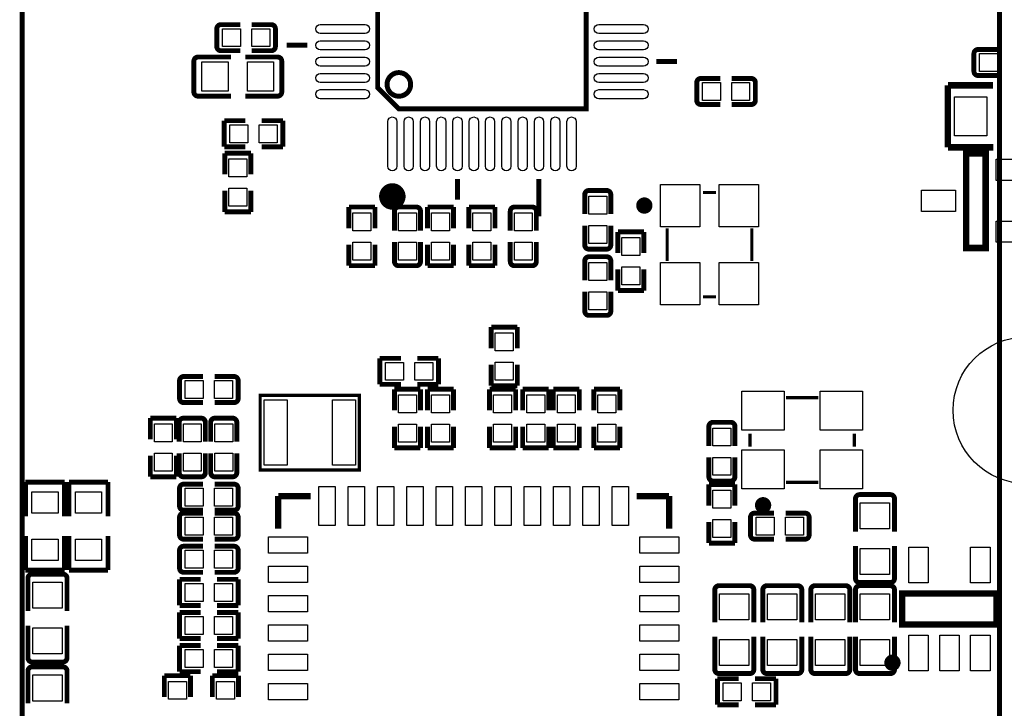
# Model space of a CAD drawing. Extents: x 5 to 312, y -2 to 102.
# Tile 12 of 20: x 100 to 130, y 25 to 47. Entities that reach past the tile are written whole.
import ezdxf

# ---------------------------------------------------------------- set-up
doc = ezdxf.new("R2010")
doc.units = 0
doc.header["$MEASUREMENT"] = 0
doc.layers.add('PG_SILKSCREEN_TOP', color=7, linetype='CONTINUOUS')
doc.layers.add('PIN_TOP', color=3, linetype='CONTINUOUS')

msp = doc.modelspace()

# ---------------------------------------------------------------- linework, layer by layer
at = {"layer": 'PG_SILKSCREEN_TOP'}
for points, const_width in [([(100.31481, 64.643), (100.31481, 18.3261)], 0.1524), ([(130.31719, 18.37939), (130.31719, 64.643)], 0.1524), ([(117.6274, 43.7896), (111.87684, 43.7896), (111.2266, 44.43984), (111.2266, 50.1904), (117.6274, 50.1904), (117.6274, 43.7896)], 0.1524), ([(106.2881, 45.7007), (106.2881, 46.247)], 0.15001), ([(106.4151, 46.374), (107.01279, 46.374)], 0.15001), ([(107.9609, 46.374), (107.36331, 46.374)], 0.15001), ([(108.0879, 46.247), (108.0879, 45.7007)], 0.15001), ([(106.4151, 45.5737), (107.01279, 45.5737)], 0.15001), ([(107.9609, 45.5737), (107.36331, 45.5737)], 0.15001), ([(109.07268, 45.74032), (108.43768, 45.74032)], 0.1524), ([(129.6561, 45.612), (130.25379, 45.612)], 0.15001), ([(105.71226, 45.37964), (106.72166, 45.37964)], 0.15011), ([(108.15574, 45.37964), (107.16311, 45.37964)], 0.15011), ([(129.5291, 44.9387), (129.5291, 45.485)], 0.15001), ([(105.58526, 44.30776), (105.58526, 45.25264)], 0.15011), ([(108.28274, 45.25264), (108.28274, 44.30776)], 0.15011), ([(119.78132, 45.23994), (120.41632, 45.23994)], 0.1524), ([(121.1471, 44.7233), (121.74469, 44.7233)], 0.15001), ([(122.6929, 44.7233), (122.09521, 44.7233)], 0.15001), ([(129.6561, 44.8117), (130.25379, 44.8117)], 0.15001), ([(121.0201, 44.05), (121.0201, 44.5963)], 0.15001), ([(122.8199, 44.5963), (122.8199, 44.05)], 0.15001), ([(128.72898, 44.51096), (128.72898, 42.61104)], 0.1999), ([(130.11252, 44.51096), (128.72898, 44.51096)], 0.1999), ([(105.71226, 44.18076), (106.72166, 44.18076)], 0.15011), ([(108.15574, 44.18076), (107.16311, 44.18076)], 0.15011), ([(121.1471, 43.923), (121.74469, 43.923)], 0.15001), ([(122.6929, 43.923), (122.09521, 43.923)], 0.15001), ([(106.5167, 43.4276), (106.5167, 42.6276)], 0.15009), ([(107.16669, 43.4276), (106.5167, 43.4276)], 0.15009), ([(107.66651, 43.4276), (108.3165, 43.4276)], 0.15009), ([(108.3165, 43.4276), (108.3165, 42.6276)], 0.15009), ([(106.5167, 42.6276), (107.16669, 42.6276)], 0.15009), ([(108.3165, 42.6276), (107.66651, 42.6276)], 0.15009), ([(128.72898, 42.61104), (130.12318, 42.61104)], 0.1999), ([(106.534, 42.4289), (107.334, 42.4289)], 0.15009), ([(106.534, 41.77891), (106.534, 42.4289)], 0.15009), ([(107.334, 42.4289), (107.334, 41.77891)], 0.15009), ([(129.8908, 42.42021), (129.8908, 39.52019), (129.2908, 39.52019), (129.2908, 42.42021), (129.8908, 42.42021)], 0.2), ([(113.6777, 41.63568), (113.6777, 41.00068)], 0.1524), ([(116.17706, 41.63568), (116.17706, 40.49268)], 0.1524), ([(106.534, 41.27909), (106.534, 40.6291)], 0.15009), ([(107.334, 40.6291), (107.334, 41.27909)], 0.15009), ([(117.5827, 41.1589), (117.5827, 40.56121)], 0.15001), ([(117.7097, 41.2859), (118.256, 41.2859)], 0.15001), ([(118.383, 41.1589), (118.383, 40.56121)], 0.15001), ([(121.612, 41.224), (121.212, 41.224)], 0.1), ([(110.344, 40.7779), (110.344, 40.12791)], 0.15009), ([(111.144, 40.7779), (110.344, 40.7779)], 0.15009), ([(111.144, 40.12791), (111.144, 40.7779)], 0.15009), ([(111.868, 40.7779), (112.4143, 40.7779)], 0.15001), ([(112.757, 40.7779), (112.757, 40.12791)], 0.15009), ([(113.557, 40.7779), (112.757, 40.7779)], 0.15009), ([(113.557, 40.12791), (113.557, 40.7779)], 0.15009), ([(114.027, 40.7779), (114.027, 40.12791)], 0.15009), ([(114.827, 40.7779), (114.027, 40.7779)], 0.15009), ([(114.827, 40.12791), (114.827, 40.7779)], 0.15009), ([(115.424, 40.7779), (115.9703, 40.7779)], 0.15001), ([(106.534, 40.6291), (107.334, 40.6291)], 0.15009), ([(111.741, 40.6509), (111.741, 40.05331)], 0.15001), ([(112.5413, 40.6509), (112.5413, 40.05331)], 0.15001), ([(115.297, 40.6509), (115.297, 40.05331)], 0.15001), ([(116.0973, 40.6509), (116.0973, 40.05331)], 0.15001), ([(117.5827, 39.6131), (117.5827, 40.21069)], 0.15001), ([(118.383, 39.6131), (118.383, 40.21069)], 0.15001), ([(118.599, 40.0159), (118.599, 39.36591)], 0.15009), ([(119.399, 40.0159), (118.599, 40.0159)], 0.15009), ([(119.399, 39.36591), (119.399, 40.0159)], 0.15009), ([(120.112, 40.124), (120.112, 39.124)], 0.1), ([(122.712, 40.124), (122.712, 39.124)], 0.1), ([(110.344, 38.9781), (110.344, 39.62809)], 0.15009), ([(111.144, 39.62809), (111.144, 38.9781)], 0.15009), ([(111.741, 39.1051), (111.741, 39.70279)], 0.15001), ([(112.5413, 39.1051), (112.5413, 39.70279)], 0.15001), ([(112.757, 38.9781), (112.757, 39.62809)], 0.15009), ([(113.557, 39.62809), (113.557, 38.9781)], 0.15009), ([(114.027, 38.9781), (114.027, 39.62809)], 0.15009), ([(114.827, 39.62809), (114.827, 38.9781)], 0.15009), ([(115.297, 39.1051), (115.297, 39.70279)], 0.15001), ([(116.0973, 39.1051), (116.0973, 39.70279)], 0.15001), ([(118.256, 39.4861), (117.7097, 39.4861)], 0.15001), ([(117.71, 39.2539), (118.2563, 39.2539)], 0.15001), ([(111.144, 38.9781), (110.344, 38.9781)], 0.15009), ([(112.4143, 38.9781), (111.868, 38.9781)], 0.15001), ([(113.557, 38.9781), (112.757, 38.9781)], 0.15009), ([(114.827, 38.9781), (114.027, 38.9781)], 0.15009), ([(115.9703, 38.9781), (115.424, 38.9781)], 0.15001), ([(117.583, 39.1269), (117.583, 38.52931)], 0.15001), ([(118.3833, 39.1269), (118.3833, 38.52931)], 0.15001), ([(118.599, 38.2161), (118.599, 38.86609)], 0.15009), ([(119.399, 38.86609), (119.399, 38.2161)], 0.15009), ([(117.583, 37.5811), (117.583, 38.17879)], 0.15001), ([(118.3833, 37.5811), (118.3833, 38.17879)], 0.15001), ([(119.399, 38.2161), (118.599, 38.2161)], 0.15009), ([(121.212, 38.024), (121.612, 38.024)], 0.1), ([(118.2563, 37.4541), (117.71, 37.4541)], 0.15001), ([(115.5128, 37.0949), (114.7128, 37.0949)], 0.15009), ([(114.7128, 37.0949), (114.7128, 36.44491)], 0.15009), ([(115.5128, 36.44491), (115.5128, 37.0949)], 0.15009), ([(111.2919, 35.3378), (111.2919, 36.1378)], 0.15009), ([(111.2919, 36.1378), (111.94189, 36.1378)], 0.15009), ([(113.0917, 36.1378), (112.44171, 36.1378)], 0.15009), ([(113.0917, 35.3378), (113.0917, 36.1378)], 0.15009), ([(114.7128, 35.2951), (114.7128, 35.94509)], 0.15009), ([(115.5128, 35.94509), (115.5128, 35.2951)], 0.15009), ([(105.1451, 34.9057), (105.1451, 35.452)], 0.15001), ([(105.2721, 35.579), (105.86979, 35.579)], 0.15001), ([(106.8179, 35.579), (106.22031, 35.579)], 0.15001), ([(106.9449, 35.452), (106.9449, 34.9057)], 0.15001), ([(111.94189, 35.3378), (111.2919, 35.3378)], 0.15009), ([(112.44171, 35.3378), (113.0917, 35.3378)], 0.15009), ([(115.5128, 35.2951), (114.7128, 35.2951)], 0.15009), ([(112.541, 35.1899), (111.741, 35.1899)], 0.15009), ([(111.741, 35.1899), (111.741, 34.53991)], 0.15009), ([(112.541, 34.53991), (112.541, 35.1899)], 0.15009), ([(113.557, 35.1899), (112.757, 35.1899)], 0.15009), ([(112.757, 35.1899), (112.757, 34.53991)], 0.15009), ([(113.557, 34.53991), (113.557, 35.1899)], 0.15009), ([(115.462, 35.18992), (114.662, 35.18992)], 0.15009), ([(114.662, 35.18992), (114.662, 34.53991)], 0.15009), ([(115.462, 34.53991), (115.462, 35.18992)], 0.15009), ([(116.478, 35.1899), (115.678, 35.1899)], 0.15009), ([(115.678, 35.1899), (115.678, 34.53991)], 0.15009), ([(116.478, 34.53991), (116.478, 35.1899)], 0.15009), ([(117.4178, 35.1899), (116.6178, 35.1899)], 0.15009), ([(116.6178, 35.1899), (116.6178, 34.53991)], 0.15009), ([(117.4178, 34.53991), (117.4178, 35.1899)], 0.15009), ([(118.6624, 35.1899), (117.8624, 35.1899)], 0.15009), ([(117.8624, 35.1899), (117.8624, 34.53991)], 0.15009), ([(118.6624, 34.53991), (118.6624, 35.1899)], 0.15009), ([(105.2721, 34.7787), (105.86979, 34.7787)], 0.15001), ([(106.8179, 34.7787), (106.22031, 34.7787)], 0.15001), ([(110.6678, 32.7152), (110.6678, 35.0012), (107.6198, 35.0012), (107.6198, 32.7152), (110.6678, 32.7152)], 0.1016), ([(123.7568, 34.9296), (124.7568, 34.9296)], 0.1), ([(105.048, 34.3009), (104.248, 34.3009)], 0.15009), ([(104.248, 34.3009), (104.248, 33.65091)], 0.15009), ([(105.048, 33.65091), (105.048, 34.3009)], 0.15009), ([(105.1367, 34.1739), (105.1367, 33.57621)], 0.15001), ([(105.2637, 34.3009), (105.81, 34.3009)], 0.15001), ([(105.937, 34.1739), (105.937, 33.57621)], 0.15001), ([(106.1019, 34.1739), (106.1019, 33.57621)], 0.15001), ([(106.2289, 34.3009), (106.7752, 34.3009)], 0.15001), ([(106.9022, 34.1739), (106.9022, 33.57621)], 0.15001), ([(121.5197, 34.1739), (122.066, 34.1739)], 0.15001), ([(111.741, 33.3901), (111.741, 34.04009)], 0.15009), ([(112.541, 34.04009), (112.541, 33.3901)], 0.15009), ([(112.757, 33.3901), (112.757, 34.04009)], 0.15009), ([(113.557, 34.04009), (113.557, 33.3901)], 0.15009), ([(114.662, 33.39008), (114.662, 34.04009)], 0.15009), ([(115.462, 34.04009), (115.462, 33.39008)], 0.15009), ([(115.678, 33.3901), (115.678, 34.04009)], 0.15009), ([(116.478, 34.04009), (116.478, 33.3901)], 0.15009), ([(116.6178, 33.3901), (116.6178, 34.04009)], 0.15009), ([(117.4178, 34.04009), (117.4178, 33.3901)], 0.15009), ([(117.8624, 33.3901), (117.8624, 34.04009)], 0.15009), ([(118.6624, 34.04009), (118.6624, 33.3901)], 0.15009), ([(121.3927, 34.0469), (121.3927, 33.44921)], 0.15001), ([(122.193, 34.0469), (122.193, 33.44921)], 0.15001), ([(122.6568, 33.8296), (122.6568, 33.4296)], 0.1), ([(125.8568, 33.4296), (125.8568, 33.8296)], 0.1), ([(105.1367, 32.6281), (105.1367, 33.22569)], 0.15001), ([(105.937, 32.6281), (105.937, 33.22569)], 0.15001), ([(106.1019, 32.6281), (106.1019, 33.22569)], 0.15001), ([(106.9022, 32.6281), (106.9022, 33.22569)], 0.15001), ([(112.541, 33.3901), (111.741, 33.3901)], 0.15009), ([(113.557, 33.3901), (112.757, 33.3901)], 0.15009), ([(115.462, 33.39008), (114.662, 33.39008)], 0.15009), ([(116.478, 33.3901), (115.678, 33.3901)], 0.15009), ([(117.4178, 33.3901), (116.6178, 33.3901)], 0.15009), ([(118.6624, 33.3901), (117.8624, 33.3901)], 0.15009), ([(104.248, 32.5011), (104.248, 33.15109)], 0.15009), ([(105.048, 33.15109), (105.048, 32.5011)], 0.15009), ([(121.3927, 32.5011), (121.3927, 33.09869)], 0.15001), ([(122.193, 32.5011), (122.193, 33.09869)], 0.15001), ([(101.61575, 32.33801), (100.41585, 32.33801)], 0.15011), ([(100.41585, 32.33801), (100.41585, 31.28797)], 0.15011), ([(101.61575, 31.28797), (101.61575, 32.33801)], 0.15011), ([(102.94965, 32.33801), (101.74976, 32.33801)], 0.15011), ([(101.74976, 32.33801), (101.74976, 31.28797)], 0.15011), ([(102.94965, 31.28797), (102.94965, 32.33801)], 0.15011), ([(105.048, 32.5011), (104.248, 32.5011)], 0.15009), ([(105.81, 32.5011), (105.2637, 32.5011)], 0.15001), ([(105.2721, 32.277), (105.86979, 32.277)], 0.15001), ([(106.8179, 32.277), (106.22031, 32.277)], 0.15001), ([(106.7752, 32.5011), (106.2289, 32.5011)], 0.15001), ([(122.193, 32.2689), (121.393, 32.2689)], 0.15009), ([(121.393, 32.2689), (121.393, 31.61891)], 0.15009), ([(122.066, 32.3741), (121.5197, 32.3741)], 0.15001), ([(122.193, 31.61891), (122.193, 32.2689)], 0.15009), ([(123.7568, 32.3296), (124.7568, 32.3296)], 0.1), ([(105.1451, 31.6037), (105.1451, 32.15)], 0.15001), ([(106.9449, 32.15), (106.9449, 31.6037)], 0.15001), ([(108.17301, 31.90799), (108.17301, 30.90799)], 0.1999), ([(109.17301, 31.90799), (108.17301, 31.90799)], 0.1999), ([(120.17299, 31.90799), (119.17299, 31.90799)], 0.1999), ([(120.17299, 30.90799), (120.17299, 31.90799)], 0.1999), ([(125.89256, 31.82874), (125.89256, 30.81934)], 0.15011), ([(126.01956, 31.95574), (126.96444, 31.95574)], 0.15011), ([(127.09144, 31.82874), (127.09144, 30.81934)], 0.15011), ([(105.2721, 31.4767), (105.86979, 31.4767)], 0.15001), ([(105.2721, 31.388), (105.86979, 31.388)], 0.15001), ([(106.8179, 31.4767), (106.22031, 31.4767)], 0.15001), ([(106.8179, 31.388), (106.22031, 31.388)], 0.15001), ([(122.7981, 31.388), (123.39579, 31.388)], 0.15001), ([(124.3439, 31.388), (123.74631, 31.388)], 0.15001), ([(105.1451, 30.7147), (105.1451, 31.261)], 0.15001), ([(106.9449, 31.261), (106.9449, 30.7147)], 0.15001), ([(121.393, 30.4691), (121.393, 31.11909)], 0.15009), ([(122.193, 31.11909), (122.193, 30.4691)], 0.15009), ([(122.6711, 30.7147), (122.6711, 31.261)], 0.15001), ([(124.4709, 31.261), (124.4709, 30.7147)], 0.15001), ([(100.41585, 29.63799), (100.41585, 30.68803)], 0.15011), ([(101.61575, 30.68803), (101.61575, 29.63799)], 0.15011), ([(101.74976, 29.63799), (101.74976, 30.68803)], 0.15011), ([(102.94965, 30.68803), (102.94965, 29.63799)], 0.15011), ([(105.2721, 30.5877), (105.86979, 30.5877)], 0.15001), ([(106.8179, 30.5877), (106.22031, 30.5877)], 0.15001), ([(122.193, 30.4691), (121.393, 30.4691)], 0.15009), ([(122.7981, 30.5877), (123.39579, 30.5877)], 0.15001), ([(124.3439, 30.5877), (123.74631, 30.5877)], 0.15001), ([(105.1451, 29.6987), (105.1451, 30.245)], 0.15001), ([(105.2721, 30.372), (105.86979, 30.372)], 0.15001), ([(106.8179, 30.372), (106.22031, 30.372)], 0.15001), ([(106.9449, 30.245), (106.9449, 29.6987)], 0.15001), ([(125.89256, 29.38526), (125.89256, 30.37789)], 0.15011), ([(127.09144, 29.38526), (127.09144, 30.37789)], 0.15011), ([(101.61575, 29.63799), (100.41585, 29.63799)], 0.15011), ([(102.94965, 29.63799), (101.74976, 29.63799)], 0.15011), ([(105.2721, 29.5717), (105.86979, 29.5717)], 0.15001), ([(106.8179, 29.5717), (106.22031, 29.5717)], 0.15001), ([(100.49256, 29.39034), (100.49256, 28.38094)], 0.15011), ([(100.61956, 29.51734), (101.56444, 29.51734)], 0.15011), ([(101.69144, 29.39034), (101.69144, 28.38094)], 0.15011), ([(105.79509, 29.356), (105.1451, 29.356)], 0.15009), ([(105.1451, 29.356), (105.1451, 28.556)], 0.15009), ([(106.29491, 29.356), (106.9449, 29.356)], 0.15009), ([(106.9449, 29.356), (106.9449, 28.556)], 0.15009), ([(126.96444, 29.25826), (126.01956, 29.25826)], 0.15011), ([(121.57456, 29.03474), (121.57456, 28.04211)], 0.15011), ([(121.70156, 29.16174), (122.64644, 29.16174)], 0.15011), ([(122.77344, 29.03474), (122.77344, 28.04211)], 0.15011), ([(123.04776, 29.03474), (123.04776, 28.04211)], 0.15011), ([(123.17476, 29.16174), (124.11964, 29.16174)], 0.15011), ([(124.24664, 29.03474), (124.24664, 28.04211)], 0.15011), ([(124.52096, 29.03474), (124.52096, 28.04211)], 0.15011), ([(124.64796, 29.16174), (125.59284, 29.16174)], 0.15011), ([(125.71984, 29.03474), (125.71984, 28.04211)], 0.15011), ([(125.89256, 29.03474), (125.89256, 28.04211)], 0.15011), ([(126.01956, 29.16174), (126.96444, 29.16174)], 0.15011), ([(127.09144, 29.03474), (127.09144, 28.04211)], 0.15011), ([(130.22801, 27.973), (127.32799, 27.973), (127.32799, 28.923), (130.22801, 28.923), (130.22801, 27.973)], 0.2), ([(105.1451, 28.556), (105.79509, 28.556)], 0.15009), ([(105.79509, 28.34), (105.1451, 28.34)], 0.15009), ([(105.1451, 28.34), (105.1451, 27.54)], 0.15009), ([(106.9449, 28.556), (106.29491, 28.556)], 0.15009), ([(106.29491, 28.34), (106.9449, 28.34)], 0.15009), ([(106.9449, 28.34), (106.9449, 27.54)], 0.15009), ([(100.49256, 26.94686), (100.49256, 27.93949)], 0.15011), ([(101.69144, 26.94686), (101.69144, 27.93949)], 0.15011), ([(105.1451, 27.54), (105.79509, 27.54)], 0.15009), ([(106.9449, 27.54), (106.29491, 27.54)], 0.15009), ([(121.57456, 26.59126), (121.57456, 27.60066)], 0.15011), ([(122.77344, 26.59126), (122.77344, 27.60066)], 0.15011), ([(123.04776, 26.59126), (123.04776, 27.60066)], 0.15011), ([(124.24664, 26.59126), (124.24664, 27.60066)], 0.15011), ([(124.52096, 26.59126), (124.52096, 27.60066)], 0.15011), ([(125.71984, 26.59126), (125.71984, 27.60066)], 0.15011), ([(125.89256, 26.59126), (125.89256, 27.60066)], 0.15011), ([(127.09144, 26.59126), (127.09144, 27.60066)], 0.15011), ([(105.79509, 27.324), (105.1451, 27.324)], 0.15009), ([(105.1451, 27.324), (105.1451, 26.524)], 0.15009), ([(106.29491, 27.324), (106.9449, 27.324)], 0.15009), ([(106.9449, 27.324), (106.9449, 26.524)], 0.15009), ([(100.49256, 26.54554), (100.49256, 25.55291)], 0.15011), ([(101.56444, 26.81986), (100.61956, 26.81986)], 0.15011), ([(100.61956, 26.67254), (101.56444, 26.67254)], 0.15011), ([(101.69144, 26.54554), (101.69144, 25.55291)], 0.15011), ([(105.1451, 26.524), (105.79509, 26.524)], 0.15009), ([(106.9449, 26.524), (106.29491, 26.524)], 0.15009), ([(105.4798, 26.4015), (104.6798, 26.4015)], 0.15009), ([(104.6798, 26.4015), (104.6798, 25.75151)], 0.15009), ([(105.4798, 25.75151), (105.4798, 26.4015)], 0.15009), ([(106.953, 26.4015), (106.153, 26.4015)], 0.15009), ([(106.153, 26.4015), (106.153, 25.75151)], 0.15009), ([(106.953, 25.75151), (106.953, 26.4015)], 0.15009), ([(121.6551, 25.508), (121.6551, 26.308)], 0.15009), ([(121.6551, 26.308), (122.30509, 26.308)], 0.15009), ([(122.64644, 26.46426), (121.70156, 26.46426)], 0.15011), ([(123.4549, 26.308), (122.80491, 26.308)], 0.15009), ([(124.11964, 26.46426), (123.17476, 26.46426)], 0.15011), ([(123.4549, 25.508), (123.4549, 26.308)], 0.15009), ([(125.59284, 26.46426), (124.64796, 26.46426)], 0.15011), ([(126.96444, 26.46426), (126.01956, 26.46426)], 0.15011), ([(122.30509, 25.508), (121.6551, 25.508)], 0.15009), ([(122.80491, 25.508), (123.4549, 25.508)], 0.15009)]:
    msp.add_lwpolyline(points, dxfattribs=dict(at, const_width=const_width))
for points, const_width in [([(106.2881, 46.247, -0.414331), (106.4151, 46.374)], 0.15001), ([(107.9609, 46.374, -0.414331), (108.0879, 46.247)], 0.15001), ([(106.4151, 45.5737, -0.414253), (106.2881, 45.7007)], 0.15001), ([(108.0879, 45.7007, -0.414253), (107.9609, 45.5737)], 0.15001), ([(129.5291, 45.485, -0.414331), (129.6561, 45.612)], 0.15001), ([(105.58526, 45.25264, -0.414214), (105.71226, 45.37964)], 0.15011), ([(108.15574, 45.37964, -0.414214), (108.28274, 45.25264)], 0.15011), ([(112.23912, 44.53999, -1.000014), (111.51489, 44.54002, -0.999986), (112.23912, 44.53999)], 0.1524), ([(121.0201, 44.5963, -0.414253), (121.1471, 44.7233)], 0.15001), ([(122.6929, 44.7233, -0.414253), (122.8199, 44.5963)], 0.15001), ([(129.6561, 44.8117, -0.414253), (129.5291, 44.9387)], 0.15001), ([(105.71226, 44.18076, -0.414214), (105.58526, 44.30776)], 0.15011), ([(108.28274, 44.30776, -0.414214), (108.15574, 44.18076)], 0.15011), ([(121.1471, 43.923, -0.414331), (121.0201, 44.05)], 0.15001), ([(122.8199, 44.05, -0.414331), (122.6929, 43.923)], 0.15001), ([(111.88037, 41.1021, -1.000011), (111.47364, 41.1021, -0.999989), (111.88037, 41.1021)], 0.4064), ([(117.5827, 41.1589, -0.414253), (117.7097, 41.2859)], 0.15001), ([(118.256, 41.2859, -0.414331), (118.383, 41.1589)], 0.15001), ([(111.741, 40.6509, -0.414331), (111.868, 40.7779)], 0.15001), ([(112.4143, 40.7779, -0.414253), (112.5413, 40.6509)], 0.15001), ([(115.297, 40.6509, -0.414331), (115.424, 40.7779)], 0.15001), ([(115.9703, 40.7779, -0.414253), (116.0973, 40.6509)], 0.15001), ([(119.537, 40.824, 1.000019), (119.28701, 40.824, 0.999981), (119.537, 40.824)], 0.25001), ([(117.7097, 39.4861, -0.414253), (117.5827, 39.6131)], 0.15001), ([(118.383, 39.6131, -0.414331), (118.256, 39.4861)], 0.15001), ([(117.583, 39.1269, -0.414331), (117.71, 39.2539)], 0.15001), ([(118.2563, 39.2539, -0.414253), (118.3833, 39.1269)], 0.15001), ([(111.868, 38.9781, -0.414331), (111.741, 39.1051)], 0.15001), ([(112.5413, 39.1051, -0.414253), (112.4143, 38.9781)], 0.15001), ([(115.424, 38.9781, -0.414331), (115.297, 39.1051)], 0.15001), ([(116.0973, 39.1051, -0.414253), (115.9703, 38.9781)], 0.15001), ([(117.71, 37.4541, -0.414331), (117.583, 37.5811)], 0.15001), ([(118.3833, 37.5811, -0.414253), (118.2563, 37.4541)], 0.15001), ([(105.1451, 35.452, -0.414331), (105.2721, 35.579)], 0.15001), ([(106.8179, 35.579, -0.414331), (106.9449, 35.452)], 0.15001), ([(105.2721, 34.7787, -0.414253), (105.1451, 34.9057)], 0.15001), ([(106.9449, 34.9057, -0.414253), (106.8179, 34.7787)], 0.15001), ([(105.1367, 34.1739, -0.414253), (105.2637, 34.3009)], 0.15001), ([(105.81, 34.3009, -0.414331), (105.937, 34.1739)], 0.15001), ([(106.1019, 34.1739, -0.414253), (106.2289, 34.3009)], 0.15001), ([(106.7752, 34.3009, -0.414331), (106.9022, 34.1739)], 0.15001), ([(121.3927, 34.0469, -0.414253), (121.5197, 34.1739)], 0.15001), ([(122.066, 34.1739, -0.414331), (122.193, 34.0469)], 0.15001), ([(105.2637, 32.5011, -0.414253), (105.1367, 32.6281)], 0.15001), ([(105.937, 32.6281, -0.414331), (105.81, 32.5011)], 0.15001), ([(106.2289, 32.5011, -0.414253), (106.1019, 32.6281)], 0.15001), ([(106.9022, 32.6281, -0.414331), (106.7752, 32.5011)], 0.15001), ([(105.1451, 32.15, -0.414331), (105.2721, 32.277)], 0.15001), ([(106.8179, 32.277, -0.414331), (106.9449, 32.15)], 0.15001), ([(121.5197, 32.3741, -0.414253), (121.3927, 32.5011)], 0.15001), ([(122.193, 32.5011, -0.414331), (122.066, 32.3741)], 0.15001), ([(123.1818, 31.6296, 0.999968), (122.93181, 31.6296, 1.000032), (123.1818, 31.6296)], 0.25001), ([(125.89256, 31.82874, -0.414214), (126.01956, 31.95574)], 0.15011), ([(126.96444, 31.95574, -0.414214), (127.09144, 31.82874)], 0.15011), ([(105.2721, 31.4767, -0.414253), (105.1451, 31.6037)], 0.15001), ([(105.1451, 31.261, -0.414331), (105.2721, 31.388)], 0.15001), ([(106.9449, 31.6037, -0.414253), (106.8179, 31.4767)], 0.15001), ([(106.8179, 31.388, -0.414331), (106.9449, 31.261)], 0.15001), ([(122.6711, 31.261, -0.414331), (122.7981, 31.388)], 0.15001), ([(124.3439, 31.388, -0.414331), (124.4709, 31.261)], 0.15001), ([(105.2721, 30.5877, -0.414253), (105.1451, 30.7147)], 0.15001), ([(106.9449, 30.7147, -0.414253), (106.8179, 30.5877)], 0.15001), ([(122.7981, 30.5877, -0.414253), (122.6711, 30.7147)], 0.15001), ([(124.4709, 30.7147, -0.414253), (124.3439, 30.5877)], 0.15001), ([(105.1451, 30.245, -0.414331), (105.2721, 30.372)], 0.15001), ([(106.8179, 30.372, -0.414331), (106.9449, 30.245)], 0.15001), ([(105.2721, 29.5717, -0.414253), (105.1451, 29.6987)], 0.15001), ([(106.9449, 29.6987, -0.414253), (106.8179, 29.5717)], 0.15001), ([(100.49256, 29.39034, -0.414214), (100.61956, 29.51734)], 0.15011), ([(101.56444, 29.51734, -0.414214), (101.69144, 29.39034)], 0.15011), ([(126.01956, 29.25826, -0.414214), (125.89256, 29.38526)], 0.15011), ([(127.09144, 29.38526, -0.414214), (126.96444, 29.25826)], 0.15011), ([(121.57456, 29.03474, -0.414214), (121.70156, 29.16174)], 0.15011), ([(122.64644, 29.16174, -0.414214), (122.77344, 29.03474)], 0.15011), ([(123.04776, 29.03474, -0.414214), (123.17476, 29.16174)], 0.15011), ([(124.11964, 29.16174, -0.414214), (124.24664, 29.03474)], 0.15011), ([(124.52096, 29.03474, -0.414214), (124.64796, 29.16174)], 0.15011), ([(125.59284, 29.16174, -0.414214), (125.71984, 29.03474)], 0.15011), ([(125.89256, 29.03474, -0.414214), (126.01956, 29.16174)], 0.15011), ([(126.96444, 29.16174, -0.414214), (127.09144, 29.03474)], 0.15011), ([(100.61956, 26.81986, -0.414214), (100.49256, 26.94686)], 0.15011), ([(101.69144, 26.94686, -0.414214), (101.56444, 26.81986)], 0.15011), ([(127.15301, 26.79799, 0.999974), (126.903, 26.79802, 1.000026), (127.15301, 26.79799)], 0.25001), ([(100.49256, 26.54554, -0.414214), (100.61956, 26.67254)], 0.15011), ([(101.56444, 26.67254, -0.414214), (101.69144, 26.54554)], 0.15011), ([(121.70156, 26.46426, -0.414214), (121.57456, 26.59126)], 0.15011), ([(122.77344, 26.59126, -0.414214), (122.64644, 26.46426)], 0.15011), ([(123.17476, 26.46426, -0.414214), (123.04776, 26.59126)], 0.15011), ([(124.24664, 26.59126, -0.414214), (124.11964, 26.46426)], 0.15011), ([(124.64796, 26.46426, -0.414214), (124.52096, 26.59126)], 0.15011), ([(125.71984, 26.59126, -0.414214), (125.59284, 26.46426)], 0.15011), ([(126.01956, 26.46426, -0.414214), (125.89256, 26.59126)], 0.15011), ([(127.09144, 26.59126, -0.414214), (126.96444, 26.46426)], 0.15011)]:
    msp.add_lwpolyline(points, format="xyb", dxfattribs=dict(at, const_width=const_width))
at = {"layer": 'PIN_TOP'}
for points in [[(106.46291, 45.69899), (106.46291, 46.24901), (107.01292, 46.24901), (107.01292, 45.69899)], [(107.36308, 45.69899), (107.36308, 46.24901), (107.91309, 46.24901), (107.91309, 45.69899)], [(129.70391, 44.93699), (129.70391, 45.48701), (130.25392, 45.48701), (130.25392, 44.93699)], [(105.83398, 44.33019), (105.83398, 45.23019), (106.63398, 45.23019), (106.63398, 44.33019)], [(107.23403, 44.33019), (107.23403, 45.23019), (108.03402, 45.23019), (108.03402, 44.33019)], [(121.74492, 44.59801), (121.74492, 44.04799), (121.19491, 44.04799), (121.19491, 44.59801)], [(122.64509, 44.59801), (122.64509, 44.04799), (122.09508, 44.04799), (122.09508, 44.59801)], [(129.929, 44.161), (129.929, 42.961), (128.929, 42.961), (128.929, 44.161)], [(106.69151, 42.75259), (106.69151, 43.30261), (107.24152, 43.30261), (107.24152, 42.75259)], [(107.59168, 42.75259), (107.59168, 43.30261), (108.14169, 43.30261), (108.14169, 42.75259)], [(107.20901, 41.70408), (106.65899, 41.70408), (106.65899, 42.25409), (107.20901, 42.25409)], [(131.26582, 42.24522), (131.26582, 41.5952), (130.2158, 41.5952), (130.2158, 42.24522)], [(121.112, 40.174), (119.912, 40.174), (119.912, 41.474), (121.112, 41.474)], [(122.912, 40.174), (121.712, 40.174), (121.712, 41.474), (122.912, 41.474)], [(107.20901, 40.80391), (106.65899, 40.80391), (106.65899, 41.35392), (107.20901, 41.35392)], [(117.70799, 41.11109), (118.25801, 41.11109), (118.25801, 40.56108), (117.70799, 40.56108)], [(128.9658, 41.29521), (128.9658, 40.64519), (127.91578, 40.64519), (127.91578, 41.29521)], [(110.46899, 40.60309), (111.01901, 40.60309), (111.01901, 40.05308), (110.46899, 40.05308)], [(112.41601, 40.05308), (111.86599, 40.05308), (111.86599, 40.60309), (112.41601, 40.60309)], [(112.88199, 40.60309), (113.43201, 40.60309), (113.43201, 40.05308), (112.88199, 40.05308)], [(114.15199, 40.60309), (114.70201, 40.60309), (114.70201, 40.05308), (114.15199, 40.05308)], [(115.97201, 40.05308), (115.42199, 40.05308), (115.42199, 40.60309), (115.97201, 40.60309)], [(117.70799, 40.21092), (118.25801, 40.21092), (118.25801, 39.66091), (117.70799, 39.66091)], [(131.26582, 40.34519), (131.26582, 39.69518), (130.2158, 39.69518), (130.2158, 40.34519)], [(110.46899, 39.70292), (111.01901, 39.70292), (111.01901, 39.15291), (110.46899, 39.15291)], [(112.41601, 39.15291), (111.86599, 39.15291), (111.86599, 39.70292), (112.41601, 39.70292)], [(112.88199, 39.70292), (113.43201, 39.70292), (113.43201, 39.15291), (112.88199, 39.15291)], [(114.15199, 39.70292), (114.70201, 39.70292), (114.70201, 39.15291), (114.15199, 39.15291)], [(115.97201, 39.15291), (115.42199, 39.15291), (115.42199, 39.70292), (115.97201, 39.70292)], [(118.72399, 39.84109), (119.27401, 39.84109), (119.27401, 39.29108), (118.72399, 39.29108)], [(118.25801, 38.52908), (117.70799, 38.52908), (117.70799, 39.07909), (118.25801, 39.07909)], [(121.112, 37.774), (119.912, 37.774), (119.912, 39.074), (121.112, 39.074)], [(122.912, 37.774), (121.712, 37.774), (121.712, 39.074), (122.912, 39.074)], [(118.72399, 38.94092), (119.27401, 38.94092), (119.27401, 38.39091), (118.72399, 38.39091)], [(118.25801, 37.62891), (117.70799, 37.62891), (117.70799, 38.17892), (118.25801, 38.17892)], [(114.83779, 36.92009), (115.38781, 36.92009), (115.38781, 36.37008), (114.83779, 36.37008)], [(112.01672, 36.01281), (112.01672, 35.46279), (111.46671, 35.46279), (111.46671, 36.01281)], [(112.91689, 36.01281), (112.91689, 35.46279), (112.36688, 35.46279), (112.36688, 36.01281)], [(114.83779, 36.01992), (115.38781, 36.01992), (115.38781, 35.46991), (114.83779, 35.46991)], [(105.31991, 34.90399), (105.31991, 35.45401), (105.86992, 35.45401), (105.86992, 34.90399)], [(106.22008, 34.90399), (106.22008, 35.45401), (106.77009, 35.45401), (106.77009, 34.90399)], [(123.7068, 35.1296), (123.7068, 33.9296), (122.4068, 33.9296), (122.4068, 35.1296)], [(126.1068, 35.1296), (126.1068, 33.9296), (124.8068, 33.9296), (124.8068, 35.1296)], [(108.44379, 34.8582), (108.44379, 32.8582), (107.74379, 32.8582), (107.74379, 34.8582)], [(110.54381, 34.8582), (110.54381, 32.8582), (109.84381, 32.8582), (109.84381, 34.8582)], [(111.86599, 35.01509), (112.41601, 35.01509), (112.41601, 34.46508), (111.86599, 34.46508)], [(112.88199, 35.01509), (113.43201, 35.01509), (113.43201, 34.46508), (112.88199, 34.46508)], [(114.78699, 35.01509), (115.33701, 35.01509), (115.33701, 34.46508), (114.78699, 34.46508)], [(115.80299, 35.01509), (116.35301, 35.01509), (116.35301, 34.46508), (115.80299, 34.46508)], [(116.74279, 35.01509), (117.29281, 35.01509), (117.29281, 34.46508), (116.74279, 34.46508)], [(117.98739, 35.01509), (118.53741, 35.01509), (118.53741, 34.46508), (117.98739, 34.46508)], [(104.37299, 34.12609), (104.92301, 34.12609), (104.92301, 33.57608), (104.37299, 33.57608)], [(105.26199, 34.12609), (105.81201, 34.12609), (105.81201, 33.57608), (105.26199, 33.57608)], [(106.22719, 34.12609), (106.77721, 34.12609), (106.77721, 33.57608), (106.22719, 33.57608)], [(111.86599, 34.11492), (112.41601, 34.11492), (112.41601, 33.56491), (111.86599, 33.56491)], [(112.88199, 34.11492), (113.43201, 34.11492), (113.43201, 33.56491), (112.88199, 33.56491)], [(114.78699, 34.11492), (115.33701, 34.11492), (115.33701, 33.56491), (114.78699, 33.56491)], [(115.80299, 34.11492), (116.35301, 34.11492), (116.35301, 33.56491), (115.80299, 33.56491)], [(116.74279, 34.11492), (117.29281, 34.11492), (117.29281, 33.56491), (116.74279, 33.56491)], [(117.98739, 34.11492), (118.53741, 34.11492), (118.53741, 33.56491), (117.98739, 33.56491)], [(121.51799, 33.99909), (122.06801, 33.99909), (122.06801, 33.44908), (121.51799, 33.44908)], [(123.7068, 33.3296), (123.7068, 32.1296), (122.4068, 32.1296), (122.4068, 33.3296)], [(126.1068, 33.3296), (126.1068, 32.1296), (124.8068, 32.1296), (124.8068, 33.3296)], [(104.37299, 33.22592), (104.92301, 33.22592), (104.92301, 32.67591), (104.37299, 32.67591)], [(105.26199, 33.22592), (105.81201, 33.22592), (105.81201, 32.67591), (105.26199, 32.67591)], [(106.22719, 33.22592), (106.77721, 33.22592), (106.77721, 32.67591), (106.22719, 32.67591)], [(121.51799, 33.09892), (122.06801, 33.09892), (122.06801, 32.54891), (121.51799, 32.54891)], [(100.6158, 32.03792), (101.4158, 32.03792), (101.4158, 31.38791), (100.6158, 31.38791)], [(101.94971, 32.03792), (102.74971, 32.03792), (102.74971, 31.38791), (101.94971, 31.38791)], [(105.31991, 31.60199), (105.31991, 32.15201), (105.86992, 32.15201), (105.86992, 31.60199)], [(106.22008, 31.60199), (106.22008, 32.15201), (106.77009, 32.15201), (106.77009, 31.60199)], [(109.92288, 32.20801), (109.92288, 31.00802), (109.42288, 31.00802), (109.42288, 32.20801)], [(110.82306, 32.20801), (110.82306, 31.00802), (110.32306, 31.00802), (110.32306, 32.20801)], [(111.72298, 32.20801), (111.72298, 31.00802), (111.22298, 31.00802), (111.22298, 32.20801)], [(112.6229, 32.20801), (112.6229, 31.00802), (112.1229, 31.00802), (112.1229, 32.20801)], [(113.52308, 32.20801), (113.52308, 31.00802), (113.02308, 31.00802), (113.02308, 32.20801)], [(114.423, 32.20801), (114.423, 31.00802), (113.923, 31.00802), (113.923, 32.20801)], [(115.32292, 32.20801), (115.32292, 31.00802), (114.82292, 31.00802), (114.82292, 32.20801)], [(116.2231, 32.20801), (116.2231, 31.00802), (115.7231, 31.00802), (115.7231, 32.20801)], [(117.12302, 32.20801), (117.12302, 31.00802), (116.62302, 31.00802), (116.62302, 32.20801)], [(118.02294, 32.20801), (118.02294, 31.00802), (117.52294, 31.00802), (117.52294, 32.20801)], [(118.92312, 32.20801), (118.92312, 31.00802), (118.42312, 31.00802), (118.42312, 32.20801)], [(121.51799, 32.09409), (122.06801, 32.09409), (122.06801, 31.54408), (121.51799, 31.54408)], [(126.042, 31.70702), (126.942, 31.70702), (126.942, 30.90703), (126.042, 30.90703)], [(105.31991, 30.71299), (105.31991, 31.26301), (105.86992, 31.26301), (105.86992, 30.71299)], [(106.22008, 30.71299), (106.22008, 31.26301), (106.77009, 31.26301), (106.77009, 30.71299)], [(121.51799, 31.19392), (122.06801, 31.19392), (122.06801, 30.64391), (121.51799, 30.64391)], [(122.84591, 30.71299), (122.84591, 31.26301), (123.39592, 31.26301), (123.39592, 30.71299)], [(123.74608, 30.71299), (123.74608, 31.26301), (124.29609, 31.26301), (124.29609, 30.71299)], [(100.6158, 30.58809), (101.4158, 30.58809), (101.4158, 29.93808), (100.6158, 29.93808)], [(101.94971, 30.58809), (102.74971, 30.58809), (102.74971, 29.93808), (101.94971, 29.93808)], [(109.07299, 30.65812), (109.07299, 30.15812), (107.87299, 30.15812), (107.87299, 30.65812)], [(120.47301, 30.65812), (120.47301, 30.15812), (119.27302, 30.15812), (119.27302, 30.65812)], [(105.31991, 29.69699), (105.31991, 30.24701), (105.86992, 30.24701), (105.86992, 29.69699)], [(106.22008, 29.69699), (106.22008, 30.24701), (106.77009, 30.24701), (106.77009, 29.69699)], [(126.042, 30.30698), (126.942, 30.30698), (126.942, 29.50698), (126.042, 29.50698)], [(128.12799, 29.24801), (127.52799, 29.24801), (127.52799, 30.34801), (128.12799, 30.34801)], [(130.02801, 29.24801), (129.42801, 29.24801), (129.42801, 30.34801), (130.02801, 30.34801)], [(109.07299, 29.75794), (109.07299, 29.25794), (107.87299, 29.25794), (107.87299, 29.75794)], [(120.47301, 29.75794), (120.47301, 29.25794), (119.27302, 29.25794), (119.27302, 29.75794)], [(100.642, 29.26862), (101.542, 29.26862), (101.542, 28.46862), (100.642, 28.46862)], [(105.31991, 28.68099), (105.31991, 29.23101), (105.86992, 29.23101), (105.86992, 28.68099)], [(106.22008, 28.68099), (106.22008, 29.23101), (106.77009, 29.23101), (106.77009, 28.68099)], [(109.07299, 28.85802), (109.07299, 28.35802), (107.87299, 28.35802), (107.87299, 28.85802)], [(120.47301, 28.85802), (120.47301, 28.35802), (119.27302, 28.35802), (119.27302, 28.85802)], [(122.624, 28.11303), (121.724, 28.11303), (121.724, 28.91302), (122.624, 28.91302)], [(124.0972, 28.11303), (123.1972, 28.11303), (123.1972, 28.91302), (124.0972, 28.91302)], [(125.5704, 28.11303), (124.6704, 28.11303), (124.6704, 28.91302), (125.5704, 28.91302)], [(126.942, 28.11303), (126.042, 28.11303), (126.042, 28.91302), (126.942, 28.91302)], [(105.31991, 27.66499), (105.31991, 28.21501), (105.86992, 28.21501), (105.86992, 27.66499)], [(106.22008, 27.66499), (106.22008, 28.21501), (106.77009, 28.21501), (106.77009, 27.66499)], [(100.642, 27.86857), (101.542, 27.86857), (101.542, 27.06858), (100.642, 27.06858)], [(109.07299, 27.9581), (109.07299, 27.4581), (107.87299, 27.4581), (107.87299, 27.9581)], [(120.47301, 27.9581), (120.47301, 27.4581), (119.27302, 27.4581), (119.27302, 27.9581)], [(122.624, 26.71298), (121.724, 26.71298), (121.724, 27.51298), (122.624, 27.51298)], [(124.0972, 26.71298), (123.1972, 26.71298), (123.1972, 27.51298), (124.0972, 27.51298)], [(125.5704, 26.71298), (124.6704, 26.71298), (124.6704, 27.51298), (125.5704, 27.51298)], [(126.942, 26.71298), (126.042, 26.71298), (126.042, 27.51298), (126.942, 27.51298)], [(128.12799, 26.54799), (127.52799, 26.54799), (127.52799, 27.64799), (128.12799, 27.64799)], [(129.078, 26.54799), (128.478, 26.54799), (128.478, 27.64799), (129.078, 27.64799)], [(130.02801, 26.54799), (129.42801, 26.54799), (129.42801, 27.64799), (130.02801, 27.64799)], [(105.31991, 26.64899), (105.31991, 27.19901), (105.86992, 27.19901), (105.86992, 26.64899)], [(106.22008, 26.64899), (106.22008, 27.19901), (106.77009, 27.19901), (106.77009, 26.64899)], [(109.07299, 27.05792), (109.07299, 26.55792), (107.87299, 26.55792), (107.87299, 27.05792)], [(120.47301, 27.05792), (120.47301, 26.55792), (119.27302, 26.55792), (119.27302, 27.05792)], [(101.542, 25.62383), (100.642, 25.62383), (100.642, 26.42382), (101.542, 26.42382)], [(104.80479, 26.22669), (105.35481, 26.22669), (105.35481, 25.67668), (104.80479, 25.67668)], [(106.27799, 26.22669), (106.82801, 26.22669), (106.82801, 25.67668), (106.27799, 25.67668)], [(109.07299, 26.158), (109.07299, 25.658), (107.87299, 25.658), (107.87299, 26.158)], [(120.47301, 26.158), (120.47301, 25.658), (119.27302, 25.658), (119.27302, 26.158)], [(122.37992, 26.18301), (122.37992, 25.63299), (121.82991, 25.63299), (121.82991, 26.18301)], [(123.28009, 26.18301), (123.28009, 25.63299), (122.73008, 25.63299), (122.73008, 26.18301)]]:
    msp.add_lwpolyline(points, close=True, dxfattribs=at)
for points in [[(109.46638, 46.3804), (110.83798, 46.3804, -1), (110.83798, 46.101), (109.46638, 46.101, -1)], [(118.01602, 46.3804), (119.38762, 46.3804, -1), (119.38762, 46.101), (118.01602, 46.101, -1)], [(109.46638, 45.88002), (110.83798, 45.88002, -1), (110.83798, 45.60062), (109.46638, 45.60062, -1)], [(118.01602, 45.88002), (119.38762, 45.88002, -1), (119.38762, 45.60062), (118.01602, 45.60062, -1)], [(109.46638, 45.37964), (110.83798, 45.37964, -1), (110.83798, 45.10024), (109.46638, 45.10024, -1)], [(118.01602, 45.37964), (119.38762, 45.37964, -1), (119.38762, 45.10024), (118.01602, 45.10024, -1)], [(109.46638, 44.87926), (110.83798, 44.87926, -1), (110.83798, 44.59986), (109.46638, 44.59986, -1)], [(118.01602, 44.87926), (119.38762, 44.87926, -1), (119.38762, 44.59986), (118.01602, 44.59986, -1)], [(109.46638, 44.37888), (110.83798, 44.37888, -1), (110.83798, 44.09948), (109.46638, 44.09948, -1)], [(118.01602, 44.37888), (119.38762, 44.37888, -1), (119.38762, 44.09948), (118.01602, 44.09948, -1)], [(111.53648, 42.02938), (111.53648, 43.40098, -1), (111.81588, 43.40098), (111.81588, 42.02938, -1)], [(112.03686, 42.02938), (112.03686, 43.40098, -1), (112.31626, 43.40098), (112.31626, 42.02938, -1)], [(112.53724, 42.02938), (112.53724, 43.40098, -1), (112.81664, 43.40098), (112.81664, 42.02938, -1)], [(113.03762, 42.02938), (113.03762, 43.40098, -1), (113.31702, 43.40098), (113.31702, 42.02938, -1)], [(113.538, 42.02938), (113.538, 43.40098, -1), (113.8174, 43.40098), (113.8174, 42.02938, -1)], [(114.03838, 42.02938), (114.03838, 43.40098, -1), (114.31778, 43.40098), (114.31778, 42.02938, -1)], [(114.53622, 42.02938), (114.53622, 43.40098, -1), (114.81562, 43.40098), (114.81562, 42.02938, -1)], [(115.0366, 42.02938), (115.0366, 43.40098, -1), (115.316, 43.40098), (115.316, 42.02938, -1)], [(115.53698, 42.02938), (115.53698, 43.40098, -1), (115.81638, 43.40098), (115.81638, 42.02938, -1)], [(116.03736, 42.02938), (116.03736, 43.40098, -1), (116.31676, 43.40098), (116.31676, 42.02938, -1)], [(116.53774, 42.02938), (116.53774, 43.40098, -1), (116.81714, 43.40098), (116.81714, 42.02938, -1)], [(117.03812, 42.02938), (117.03812, 43.40098, -1), (117.31752, 43.40098), (117.31752, 42.02938, -1)]]:
    msp.add_lwpolyline(points, format="xyb", close=True, dxfattribs=at)
msp.add_circle((131.14, 34.544), 2.25, dxfattribs=at)

doc.saveas('drawing.dxf')
